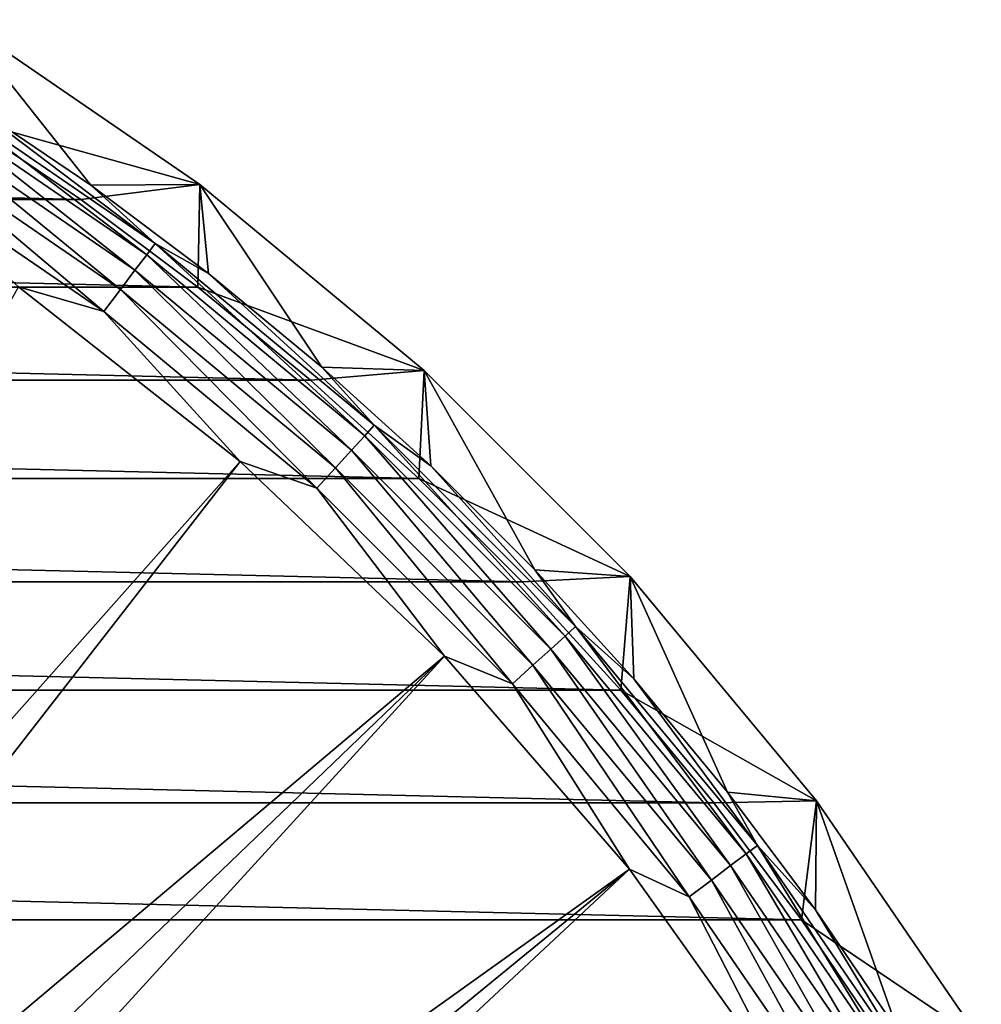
# Model space of a CAD drawing. Header units: metres. Extents: x -109 to 109, y -315 to 32.
# Tile 186 of 256: x -59 to -49, y 17 to 28. Entities that reach past the tile are written whole.
import ezdxf

# ---------------------------------------------------------------- set-up
doc = ezdxf.new("R2010")
doc.units = ezdxf.units.M
doc.layers.add('solid_K244242000C74_AAA', color=7, linetype='CONTINUOUS')

msp = doc.modelspace()

# ---------------------------------------------------------------- linework, layer by layer
at = {"layer": 'solid_K244242000C74_AAA'}
for points in [[(-59.388916, 26.624954, -83.82), (-59.390907, 27.632029, -83.669998), (-56.914314, 25.935514, -83.669998)], [(-58.03812, 25.926069, -79.857155), (-56.914314, 25.935514, -83.669998), (-59.390907, 27.632029, -83.669998)], [(-59.292648, 26.775158, -79.857155), (-58.03812, 25.926069, -79.857155), (-59.390907, 27.632029, -83.669998)], [(-59.79213, 26.98414, -79.521729), (-59.869663, 26.858913, -79.20536), (-57.462379, 25.209885, -79.20536)], [(-57.373619, 25.327423, -79.521729), (-59.292648, 26.775158, -79.857155), (-59.79213, 26.98414, -79.521729)], [(-57.373619, 25.327423, -79.521729), (-59.79213, 26.98414, -79.521729), (-57.462379, 25.209885, -79.20536)], [(-59.869663, 26.858913, -79.20536), (-59.974972, 26.688839, -78.919411), (-57.582928, 25.050251, -78.919411)], [(-57.462379, 25.209885, -79.20536), (-59.869663, 26.858913, -79.20536), (-57.582928, 25.050251, -78.919411)], [(-59.974972, 26.688839, -78.919411), (-60.104839, 26.479095, -78.672592), (-57.731594, 24.853384, -78.672592)], [(-57.582928, 25.050251, -78.919411), (-59.974972, 26.688839, -78.919411), (-57.731594, 24.853384, -78.672592)], [(-57.373619, 25.327423, -79.521729), (-58.03812, 25.926069, -79.857155), (-59.292648, 26.775158, -79.857155)], [(-58.141685, 25.780809, -83.82), (-94.858315, 25.780809, -83.82), (-93.611084, 26.624954, -83.82)], [(-58.141685, 25.780809, -83.82), (-93.611084, 26.624954, -83.82), (-59.388916, 26.624954, -83.82)], [(-58.141685, 25.780809, -83.82), (-59.388916, 26.624954, -83.82), (-56.914314, 25.935514, -83.669998)], [(-60.104839, 26.479095, -78.672592), (-60.255314, 26.236067, -78.472404), (-57.903854, 24.625277, -78.472404)], [(-57.731594, 24.853384, -78.672592), (-60.104839, 26.479095, -78.672592), (-57.903854, 24.625277, -78.472404)], [(-57.903854, 24.625277, -78.472404), (-60.255314, 26.236067, -78.472404), (-58.783802, 24.878853, -78.325066)], [(-56.935543, 24.877913, -83.82), (-58.141685, 25.780809, -83.82), (-56.914314, 25.935514, -83.669998)], [(-58.03812, 25.926069, -79.857155), (-56.825424, 25.018253, -79.857155), (-56.914314, 25.935514, -83.669998)], [(-57.373619, 25.327423, -79.521729), (-56.825424, 25.018253, -79.857155), (-58.03812, 25.926069, -79.857155)], [(-56.935543, 24.877913, -83.82), (-56.914314, 25.935514, -83.669998), (-54.604942, 24.017836, -83.669998)], [(-55.657291, 24.053764, -79.857155), (-54.604942, 24.017836, -83.669998), (-56.914314, 25.935514, -83.669998)], [(-56.825424, 25.018253, -79.857155), (-55.657291, 24.053764, -79.857155), (-56.914314, 25.935514, -83.669998)], [(-56.935543, 24.877913, -83.82), (-96.064461, 24.877913, -83.82), (-94.858315, 25.780809, -83.82)], [(-56.935543, 24.877913, -83.82), (-94.858315, 25.780809, -83.82), (-58.141685, 25.780809, -83.82)], [(-57.373619, 25.327423, -79.521729), (-57.462379, 25.209885, -79.20536), (-55.217514, 23.345774, -79.20536)], [(-55.11829, 23.45462, -79.521729), (-56.825424, 25.018253, -79.857155), (-57.373619, 25.327423, -79.521729)], [(-55.11829, 23.45462, -79.521729), (-57.373619, 25.327423, -79.521729), (-55.217514, 23.345774, -79.20536)], [(-57.462379, 25.209885, -79.20536), (-57.582928, 25.050251, -78.919411), (-55.35228, 23.197945, -78.919411)], [(-55.217514, 23.345774, -79.20536), (-57.462379, 25.209885, -79.20536), (-55.35228, 23.197945, -78.919411)], [(-57.582928, 25.050251, -78.919411), (-57.731594, 24.853384, -78.672592), (-55.518478, 23.015635, -78.672592)], [(-55.35228, 23.197945, -78.919411), (-57.582928, 25.050251, -78.919411), (-55.518478, 23.015635, -78.672592)], [(-55.11829, 23.45462, -79.521729), (-55.657291, 24.053764, -79.857155), (-56.825424, 25.018253, -79.857155)], [(-55.774109, 23.918919, -83.82), (-97.225891, 23.918919, -83.82), (-96.064461, 24.877913, -83.82)], [(-55.774109, 23.918919, -83.82), (-96.064461, 24.877913, -83.82), (-56.935543, 24.877913, -83.82)], [(-56.499138, 23.082167, -78.325066), (-58.783802, 24.878853, -78.325066), (-65.685257, 12.732114, -73.288864)], [(-57.903854, 24.625277, -78.472404), (-58.783802, 24.878853, -78.325066), (-56.499138, 23.082167, -78.325066)], [(-57.731594, 24.853384, -78.672592), (-57.903854, 24.625277, -78.472404), (-55.711048, 22.804394, -78.472404)], [(-55.518478, 23.015635, -78.672592), (-57.731594, 24.853384, -78.672592), (-55.711048, 22.804394, -78.472404)], [(-55.774109, 23.918919, -83.82), (-56.935543, 24.877913, -83.82), (-54.604942, 24.017836, -83.669998)], [(-55.711048, 22.804394, -78.472404), (-57.903854, 24.625277, -78.472404), (-56.499138, 23.082167, -78.325066)], [(-55.657291, 24.053764, -79.857155), (-54.536377, 23.034784, -79.857155), (-54.604942, 24.017836, -83.669998)], [(-55.11829, 23.45462, -79.521729), (-54.536377, 23.034784, -79.857155), (-55.657291, 24.053764, -79.857155)], [(-54.659698, 22.90588, -83.82), (-55.774109, 23.918919, -83.82), (-54.604942, 24.017836, -83.669998)], [(-54.659698, 22.90588, -83.82), (-54.604942, 24.017836, -83.669998), (-52.482269, 21.895176, -83.669998)], [(-53.465214, 21.963621, -79.857155), (-52.482269, 21.895176, -83.669998), (-54.604942, 24.017836, -83.669998)], [(-54.536377, 23.034784, -79.857155), (-53.465214, 21.963621, -79.857155), (-54.604942, 24.017836, -83.669998)], [(-54.659698, 22.90588, -83.82), (-98.340302, 22.90588, -83.82), (-97.225891, 23.918919, -83.82)], [(-54.659698, 22.90588, -83.82), (-97.225891, 23.918919, -83.82), (-55.774109, 23.918919, -83.82)], [(-55.11829, 23.45462, -79.521729), (-55.217514, 23.345774, -79.20536), (-53.154228, 21.282484, -79.20536)], [(-53.04538, 21.381712, -79.521729), (-54.536377, 23.034784, -79.857155), (-55.11829, 23.45462, -79.521729)], [(-53.04538, 21.381712, -79.521729), (-55.11829, 23.45462, -79.521729), (-53.154228, 21.282484, -79.20536)], [(-55.217514, 23.345774, -79.20536), (-55.35228, 23.197945, -78.919411), (-53.302055, 21.14772, -78.919411)], [(-53.154228, 21.282484, -79.20536), (-55.217514, 23.345774, -79.20536), (-53.302055, 21.14772, -78.919411)], [(-55.35228, 23.197945, -78.919411), (-55.518478, 23.015635, -78.672592), (-53.484364, 20.981524, -78.672592)], [(-53.302055, 21.14772, -78.919411), (-55.35228, 23.197945, -78.919411), (-53.484364, 20.981524, -78.672592)], [(-56.499138, 23.082167, -78.325066), (-65.685257, 12.732114, -73.288864), (-65.011818, 12.127944, -73.288864)], [(-54.395599, 21.076445, -78.325066), (-56.499138, 23.082167, -78.325066), (-65.011818, 12.127944, -73.288864)], [(-55.711048, 22.804394, -78.472404), (-56.499138, 23.082167, -78.325066), (-54.395599, 21.076445, -78.325066)], [(-53.04538, 21.381712, -79.521729), (-53.465214, 21.963621, -79.857155), (-54.536377, 23.034784, -79.857155)], [(-55.518478, 23.015635, -78.672592), (-55.711048, 22.804394, -78.472404), (-53.695606, 20.788952, -78.472404)], [(-53.484364, 20.981524, -78.672592), (-55.518478, 23.015635, -78.672592), (-53.695606, 20.788952, -78.472404)], [(-53.594254, 21.840445, -83.82), (-99.405746, 21.840445, -83.82), (-98.340302, 22.90588, -83.82)], [(-53.594254, 21.840445, -83.82), (-98.340302, 22.90588, -83.82), (-54.659698, 22.90588, -83.82)], [(-53.594254, 21.840445, -83.82), (-54.659698, 22.90588, -83.82), (-52.482269, 21.895176, -83.669998)], [(-53.695606, 20.788952, -78.472404), (-55.711048, 22.804394, -78.472404), (-54.395599, 21.076445, -78.325066)], [(-53.465214, 21.963621, -79.857155), (-52.446232, 20.842703, -79.857155), (-52.482269, 21.895176, -83.669998)], [(-53.04538, 21.381712, -79.521729), (-52.446232, 20.842703, -79.857155), (-53.465214, 21.963621, -79.857155)], [(-52.58112, 20.725933, -83.82), (-100.418877, 20.725933, -83.82), (-99.405746, 21.840445, -83.82)], [(-52.58112, 20.725933, -83.82), (-99.405746, 21.840445, -83.82), (-53.594254, 21.840445, -83.82)], [(-52.58112, 20.725933, -83.82), (-53.594254, 21.840445, -83.82), (-52.482269, 21.895176, -83.669998)], [(-52.58112, 20.725933, -83.82), (-52.482269, 21.895176, -83.669998), (-50.564384, 19.58555, -83.669998)], [(-51.481739, 19.67457, -79.857155), (-50.564384, 19.58555, -83.669998), (-52.482269, 21.895176, -83.669998)], [(-52.446232, 20.842703, -79.857155), (-51.481739, 19.67457, -79.857155), (-52.482269, 21.895176, -83.669998)], [(-53.04538, 21.381712, -79.521729), (-53.154228, 21.282484, -79.20536), (-51.290115, 19.037621, -79.20536)], [(-51.172577, 19.126383, -79.521729), (-52.446232, 20.842703, -79.857155), (-53.04538, 21.381712, -79.521729)], [(-51.172577, 19.126383, -79.521729), (-53.04538, 21.381712, -79.521729), (-51.290115, 19.037621, -79.20536)], [(-53.154228, 21.282484, -79.20536), (-53.302055, 21.14772, -78.919411), (-51.449749, 18.917072, -78.919411)], [(-51.290115, 19.037621, -79.20536), (-53.154228, 21.282484, -79.20536), (-51.449749, 18.917072, -78.919411)], [(-53.302055, 21.14772, -78.919411), (-53.484364, 20.981524, -78.672592), (-51.646614, 18.768406, -78.672592)], [(-51.449749, 18.917072, -78.919411), (-53.302055, 21.14772, -78.919411), (-51.646614, 18.768406, -78.672592)], [(-54.395599, 21.076445, -78.325066), (-65.011818, 12.127944, -73.288864), (-64.372078, 11.488202, -73.288864)], [(-54.395599, 21.076445, -78.325066), (-64.372078, 11.488202, -73.288864), (-63.767906, 10.814764, -73.288864)], [(-52.492241, 18.879845, -78.325066), (-54.395599, 21.076445, -78.325066), (-63.767906, 10.814764, -73.288864)], [(-53.695606, 20.788952, -78.472404), (-54.395599, 21.076445, -78.325066), (-52.492241, 18.879845, -78.325066)], [(-53.484364, 20.981524, -78.672592), (-53.695606, 20.788952, -78.472404), (-51.874722, 18.596146, -78.472404)], [(-51.646614, 18.768406, -78.672592), (-53.484364, 20.981524, -78.672592), (-51.874722, 18.596146, -78.472404)], [(-51.172577, 19.126383, -79.521729), (-51.481739, 19.67457, -79.857155), (-52.446232, 20.842703, -79.857155)], [(-51.622013, 19.564362, -83.82), (-101.377991, 19.564362, -83.82), (-100.418877, 20.725933, -83.82)], [(-51.622013, 19.564362, -83.82), (-100.418877, 20.725933, -83.82), (-52.58112, 20.725933, -83.82)], [(-51.874722, 18.596146, -78.472404), (-53.695606, 20.788952, -78.472404), (-52.492241, 18.879845, -78.325066)], [(-51.622013, 19.564362, -83.82), (-52.58112, 20.725933, -83.82), (-50.564384, 19.58555, -83.669998)], [(-50.71907, 18.358145, -83.82), (-51.622013, 19.564362, -83.82), (-50.564384, 19.58555, -83.669998)], [(-51.481739, 19.67457, -79.857155), (-50.573925, 18.46187, -79.857155), (-50.564384, 19.58555, -83.669998)], [(-51.172577, 19.126383, -79.521729), (-50.573925, 18.46187, -79.857155), (-51.481739, 19.67457, -79.857155)], [(-50.71907, 18.358145, -83.82), (-50.564384, 19.58555, -83.669998), (-48.867916, 17.109003, -83.669998)], [(-50.573925, 18.46187, -79.857155), (-49.724838, 17.207348, -79.857155), (-50.564384, 19.58555, -83.669998)], [(-49.724838, 17.207348, -79.857155), (-48.867916, 17.109003, -83.669998), (-50.564384, 19.58555, -83.669998)], [(-50.71907, 18.358145, -83.82), (-102.28093, 18.358145, -83.82), (-101.377991, 19.564362, -83.82)], [(-50.71907, 18.358145, -83.82), (-101.377991, 19.564362, -83.82), (-51.622013, 19.564362, -83.82)], [(-51.172577, 19.126383, -79.521729), (-51.290115, 19.037621, -79.20536), (-49.641087, 16.630335, -79.20536)], [(-49.515862, 16.707872, -79.521729), (-50.573925, 18.46187, -79.857155), (-51.172577, 19.126383, -79.521729)], [(-49.515862, 16.707872, -79.521729), (-51.172577, 19.126383, -79.521729), (-49.641087, 16.630335, -79.20536)], [(-51.290115, 19.037621, -79.20536), (-51.449749, 18.917072, -78.919411), (-49.811161, 16.52503, -78.919411)], [(-49.641087, 16.630335, -79.20536), (-51.290115, 19.037621, -79.20536), (-49.811161, 16.52503, -78.919411)], [(-52.492241, 18.879845, -78.325066), (-63.767906, 10.814764, -73.288864), (-63.20108, 10.109604, -73.288864)], [(-52.492241, 18.879845, -78.325066), (-63.20108, 10.109604, -73.288864), (-62.673264, 9.37479, -73.288864)], [(-50.806305, 16.512268, -78.325066), (-52.492241, 18.879845, -78.325066), (-62.673264, 9.37479, -73.288864)], [(-51.874722, 18.596146, -78.472404), (-52.492241, 18.879845, -78.325066), (-50.806305, 16.512268, -78.325066)], [(-51.449749, 18.917072, -78.919411), (-51.646614, 18.768406, -78.672592), (-50.020905, 16.395161, -78.672592)], [(-49.811161, 16.52503, -78.919411), (-51.449749, 18.917072, -78.919411), (-50.020905, 16.395161, -78.672592)], [(-51.646614, 18.768406, -78.672592), (-51.874722, 18.596146, -78.472404), (-50.263935, 16.244684, -78.472404)], [(-50.020905, 16.395161, -78.672592), (-51.646614, 18.768406, -78.672592), (-50.263935, 16.244684, -78.472404)], [(-50.263935, 16.244684, -78.472404), (-51.874722, 18.596146, -78.472404), (-50.806305, 16.512268, -78.325066)], [(-49.515862, 16.707872, -79.521729), (-49.724838, 17.207348, -79.857155), (-50.573925, 18.46187, -79.857155)], [(-49.874958, 17.110952, -83.82), (-103.125038, 17.110952, -83.82), (-102.28093, 18.358145, -83.82)], [(-49.874958, 17.110952, -83.82), (-102.28093, 18.358145, -83.82), (-50.71907, 18.358145, -83.82)], [(-49.874958, 17.110952, -83.82), (-50.71907, 18.358145, -83.82), (-48.867916, 17.109003, -83.669998)]]:
    msp.add_3dface(points, dxfattribs=at)

doc.saveas('drawing.dxf')
